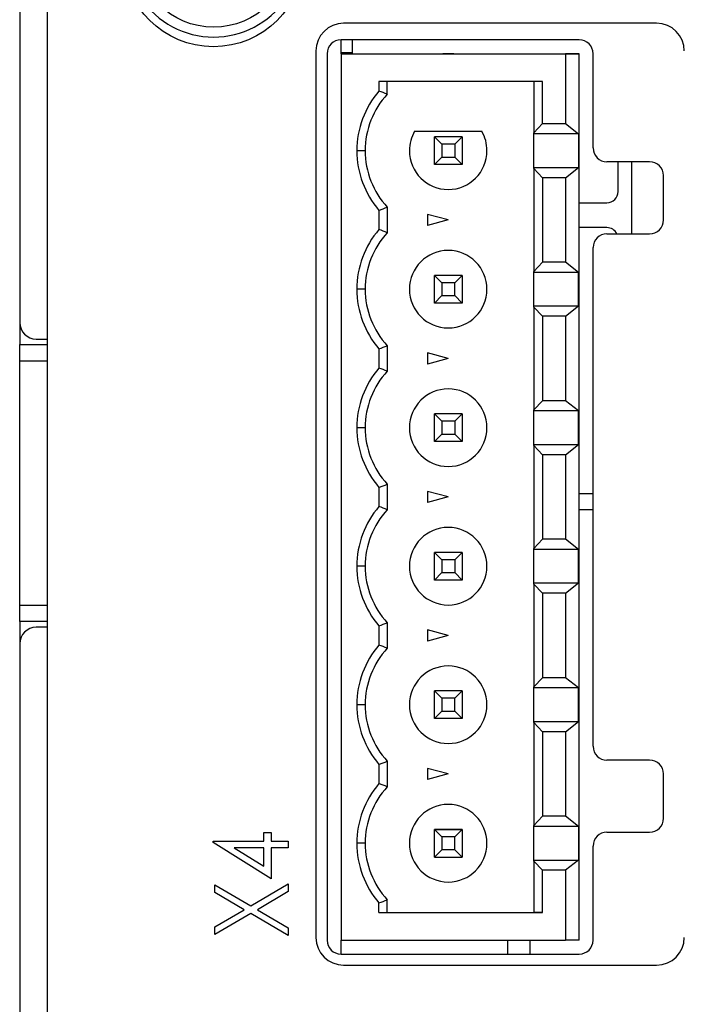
# Paper-space layout 'Sheet 2' of a CAD drawing. Header units: millimetres. Extents: x 0 to 420, y 0 to 297.
# Tile 20 of 48: x 170 to 194, y 99 to 135. Entities that reach past the tile are written whole.
import ezdxf

# ---------------------------------------------------------------- set-up
doc = ezdxf.new("R2010")
doc.units = ezdxf.units.MM

psp = doc.layouts.new('Sheet 2')

# ---------------------------------------------------------------- linework, layer by layer
at = {"color": 7, "linetype": 'Continuous', "lineweight": 25}
for p, q in [((169.69, 213.116), (169.69, 123.716)), ((170.685, 211.916), (170.685, 93.516)), ((192.685, 134.516), (181.385, 134.516)), ((181.291, 133.416), (181.291, 133.916)), ((189.891, 133.916), (181.291, 133.916)), ((181.691, 133.916), (181.691, 133.416)), ((181.691, 133.916), (181.691, 133.447)), ((181.691, 133.916), (181.691, 133.416)), ((180.385, 133.516), (180.385, 101.516)), ((180.791, 133.416), (180.791, 101.416)), ((181.691, 133.447), (181.291, 133.447)), ((181.291, 133.416), (189.391, 133.416)), ((181.291, 133.416), (181.291, 101.416)), ((181.291, 133.416), (188.961, 133.416)), ((184.961, 133.416), (185.362, 133.416)), ((185.161, 133.416), (184.961, 133.416)), ((185.362, 133.416), (185.161, 133.416)), ((188.961, 133.416), (189.891, 133.416)), ((189.391, 133.416), (189.391, 130.891)), ((189.891, 133.416), (189.391, 133.416)), ((189.891, 101.416), (189.891, 133.416)), ((190.391, 130.016), (190.391, 133.416)), ((188.566, 132.416), (182.661, 132.416)), ((182.661, 132.416), (182.661, 132.07)), ((182.961, 131.956), (182.961, 132.416)), ((188.255, 132.416), (188.255, 130.56)), ((188.566, 130.891), (188.566, 132.416)), ((188.255, 130.56), (188.566, 130.891)), ((188.566, 130.891), (189.391, 130.891)), ((189.391, 130.891), (189.865, 130.521)), ((183.949, 130.616), (186.374, 130.616)), ((188.255, 130.521), (188.255, 130.56)), ((189.865, 130.521), (188.255, 130.521)), ((188.255, 129.311), (188.255, 130.521)), ((189.865, 130.521), (189.865, 129.311)), ((184.929, 130.148), (184.661, 130.416)), ((185.661, 130.416), (184.661, 130.416)), ((184.661, 129.416), (184.661, 130.416)), ((185.394, 130.148), (184.929, 130.148)), ((184.929, 130.148), (184.929, 129.684)), ((185.394, 130.148), (185.661, 130.416)), ((185.394, 130.148), (185.394, 129.684)), ((185.661, 130.416), (185.661, 129.416)), ((182.161, 129.916), (181.861, 129.916)), ((184.661, 129.416), (184.929, 129.684)), ((185.661, 129.416), (184.661, 129.416)), ((184.929, 129.684), (185.394, 129.684)), ((185.661, 129.416), (185.394, 129.684)), ((192.432, 129.516), (190.891, 129.516)), ((191.291, 128.437), (191.291, 129.516)), ((191.791, 126.916), (191.791, 129.516)), ((188.255, 129.272), (188.255, 129.311)), ((188.255, 129.311), (189.865, 129.311)), ((188.566, 128.941), (188.255, 129.272)), ((188.255, 129.272), (188.255, 125.56)), ((189.391, 128.941), (189.865, 129.311)), ((189.391, 128.941), (188.566, 128.941)), ((188.566, 128.941), (188.566, 125.891)), ((189.391, 128.941), (189.391, 125.891)), ((192.932, 127.416), (192.932, 129.016)), ((189.891, 128.037), (190.891, 128.037)), ((182.661, 127.762), (182.661, 127.07)), ((182.961, 127.877), (182.961, 126.956)), ((185.161, 127.416), (184.411, 127.617)), ((184.411, 127.617), (184.411, 127.215)), ((185.161, 127.416), (184.411, 127.215)), ((190.891, 127.137), (189.891, 127.137)), ((190.891, 127.137), (189.891, 127.137)), ((190.891, 127.137), (190.891, 127.137)), ((190.891, 126.916), (192.432, 126.916)), ((190.391, 108.416), (190.391, 126.416)), ((188.255, 125.56), (188.566, 125.891)), ((189.391, 125.891), (188.566, 125.891)), ((189.865, 125.521), (189.391, 125.891)), ((188.255, 125.521), (188.255, 125.56)), ((189.865, 125.521), (188.255, 125.521)), ((188.255, 124.311), (188.255, 125.521)), ((189.865, 124.311), (189.865, 125.521)), ((184.661, 125.416), (184.929, 125.148)), ((185.661, 125.416), (184.661, 125.416)), ((184.661, 124.416), (184.661, 125.416)), ((185.394, 125.148), (184.929, 125.148)), ((184.929, 125.148), (184.929, 124.684)), ((185.394, 125.148), (185.661, 125.416)), ((185.394, 124.684), (185.394, 125.148)), ((185.661, 125.416), (185.661, 124.416)), ((182.161, 124.916), (181.861, 124.916)), ((184.661, 124.416), (184.929, 124.684)), ((185.661, 124.416), (184.661, 124.416)), ((184.929, 124.684), (185.394, 124.684)), ((185.661, 124.416), (185.394, 124.684)), ((188.255, 124.272), (188.255, 124.311)), ((188.255, 124.311), (189.865, 124.311)), ((188.255, 124.272), (188.255, 120.56)), ((188.566, 123.941), (188.255, 124.272)), ((189.391, 123.941), (189.865, 124.311)), ((188.566, 123.941), (188.566, 120.891)), ((189.391, 123.941), (188.566, 123.941)), ((189.391, 123.941), (189.391, 120.891)), ((169.691, 123.675), (169.691, 122.916)), ((170.29, 123.116), (170.685, 123.116)), ((169.691, 122.916), (170.685, 122.916)), ((169.691, 122.316), (169.691, 122.916)), ((182.661, 122.762), (182.661, 122.07)), ((182.961, 122.877), (182.961, 121.956)), ((169.691, 113.516), (169.691, 122.316)), ((185.161, 122.416), (184.411, 122.617)), ((184.411, 122.617), (184.411, 122.215)), ((185.161, 122.416), (184.411, 122.215)), ((188.255, 120.56), (188.566, 120.891)), ((189.391, 120.891), (188.566, 120.891)), ((189.865, 120.521), (189.391, 120.891)), ((188.255, 120.521), (188.255, 120.56)), ((189.865, 120.521), (188.255, 120.521)), ((188.255, 119.311), (188.255, 120.521)), ((189.865, 119.311), (189.865, 120.521)), ((184.661, 120.416), (184.929, 120.148)), ((185.661, 120.416), (184.661, 120.416)), ((184.661, 119.416), (184.661, 120.416)), ((185.394, 120.148), (184.929, 120.148)), ((184.929, 120.148), (184.929, 119.684)), ((185.394, 120.148), (185.661, 120.416)), ((185.394, 120.148), (185.394, 119.684)), ((185.661, 120.416), (185.661, 119.416)), ((182.161, 119.916), (181.861, 119.916)), ((184.661, 119.416), (184.929, 119.684)), ((184.929, 119.684), (185.394, 119.684)), ((185.661, 119.416), (185.394, 119.684)), ((185.661, 119.416), (184.661, 119.416)), ((188.255, 119.272), (188.255, 119.311)), ((188.255, 119.311), (189.865, 119.311)), ((188.255, 119.272), (188.255, 115.56)), ((188.566, 118.941), (188.255, 119.272)), ((189.391, 118.941), (189.865, 119.311)), ((188.566, 118.941), (188.566, 115.891)), ((189.391, 118.941), (188.566, 118.941)), ((189.391, 118.941), (189.391, 115.891)), ((182.661, 117.762), (182.661, 117.07)), ((182.961, 117.877), (182.961, 116.956)), ((185.161, 117.416), (184.411, 117.617)), ((184.411, 117.617), (184.411, 117.215)), ((185.161, 117.416), (184.411, 117.215)), ((189.891, 117.537), (190.391, 117.537)), ((189.891, 116.959), (190.391, 116.959)), ((188.255, 115.56), (188.566, 115.891)), ((189.391, 115.891), (188.566, 115.891)), ((189.865, 115.521), (189.391, 115.891)), ((188.255, 115.521), (188.255, 115.56)), ((189.865, 115.521), (188.255, 115.521)), ((188.255, 114.311), (188.255, 115.521)), ((189.865, 114.311), (189.865, 115.521)), ((184.661, 115.416), (184.929, 115.148)), ((184.661, 114.416), (184.661, 115.416)), ((185.661, 115.416), (184.661, 115.416)), ((185.394, 115.148), (185.661, 115.416)), ((185.661, 115.416), (185.661, 114.416)), ((182.161, 114.916), (181.861, 114.916)), ((184.929, 115.148), (184.929, 114.684)), ((185.394, 115.148), (184.929, 115.148)), ((185.394, 115.148), (185.394, 114.684)), ((184.661, 114.416), (184.929, 114.684)), ((184.929, 114.684), (185.394, 114.684)), ((185.661, 114.416), (185.394, 114.684)), ((185.661, 114.416), (184.661, 114.416)), ((188.255, 114.272), (188.255, 114.311)), ((188.255, 114.311), (189.865, 114.311)), ((188.566, 113.941), (188.255, 114.272)), ((188.255, 114.272), (188.255, 110.56)), ((189.391, 113.941), (189.865, 114.311)), ((189.391, 113.941), (188.566, 113.941)), ((188.566, 113.941), (188.566, 110.891)), ((189.391, 113.941), (189.391, 110.891)), ((169.691, 112.916), (169.691, 113.516)), ((170.685, 112.916), (169.691, 112.916)), ((169.691, 112.916), (169.691, 112.157)), ((170.685, 112.716), (170.29, 112.716)), ((182.661, 112.762), (182.661, 112.07)), ((182.961, 112.877), (182.961, 111.956)), ((185.161, 112.416), (184.411, 112.617)), ((184.411, 112.617), (184.411, 112.215)), ((185.161, 112.416), (184.411, 112.215)), ((169.69, 112.116), (169.69, 90.516)), ((188.255, 110.56), (188.566, 110.891)), ((189.391, 110.891), (188.566, 110.891)), ((189.865, 110.521), (189.391, 110.891)), ((188.255, 110.521), (188.255, 110.56)), ((184.661, 110.416), (184.929, 110.148)), ((184.661, 109.416), (184.661, 110.416)), ((185.661, 110.416), (184.661, 110.416)), ((185.394, 110.148), (185.661, 110.416)), ((185.661, 110.416), (185.661, 109.416)), ((189.865, 110.521), (188.255, 110.521)), ((188.255, 109.311), (188.255, 110.521)), ((189.865, 109.311), (189.865, 110.521)), ((182.161, 109.916), (181.861, 109.916)), ((184.929, 110.148), (184.929, 109.684)), ((185.394, 110.148), (184.929, 110.148)), ((185.394, 109.684), (185.394, 110.148)), ((184.661, 109.416), (184.929, 109.684)), ((184.929, 109.684), (185.394, 109.684)), ((185.661, 109.416), (185.394, 109.684)), ((185.661, 109.416), (184.661, 109.416)), ((188.255, 109.272), (188.255, 109.311)), ((188.255, 109.311), (189.865, 109.311)), ((188.255, 109.272), (188.255, 105.56)), ((188.566, 108.941), (188.255, 109.272)), ((189.391, 108.941), (189.865, 109.311)), ((188.566, 108.941), (188.566, 105.891)), ((189.391, 108.941), (188.566, 108.941)), ((189.391, 108.941), (189.391, 105.891)), ((182.661, 107.762), (182.661, 107.07)), ((182.961, 107.877), (182.961, 106.956)), ((192.432, 107.916), (190.891, 107.916)), ((185.161, 107.416), (184.411, 107.617)), ((184.411, 107.617), (184.411, 107.215)), ((185.161, 107.416), (184.411, 107.215)), ((192.932, 105.816), (192.932, 107.416)), ((188.255, 105.56), (188.566, 105.891)), ((188.255, 105.521), (188.255, 105.56)), ((189.391, 105.891), (188.566, 105.891)), ((189.865, 105.521), (189.391, 105.891)), ((178.503, 104.994), (178.503, 105.299)), ((178.503, 105.299), (178.774, 105.299)), ((178.774, 105.299), (178.774, 104.994)), ((184.661, 105.416), (184.929, 105.148)), ((185.661, 105.416), (184.661, 105.416)), ((184.661, 104.416), (184.661, 105.416)), ((184.661, 105.416), (185.661, 105.416)), ((185.394, 105.148), (185.661, 105.416)), ((185.661, 105.416), (185.661, 104.416)), ((189.865, 105.521), (188.255, 105.521)), ((188.255, 104.311), (188.255, 105.521)), ((189.865, 105.521), (189.865, 104.311)), ((190.891, 105.316), (192.432, 105.316)), ((176.671, 104.946), (176.671, 104.994)), ((176.671, 104.994), (178.503, 104.994)), ((178.774, 103.637), (176.671, 104.946)), ((178.774, 104.994), (179.385, 104.994)), ((179.385, 104.994), (179.385, 104.756)), ((182.161, 104.916), (181.861, 104.916)), ((185.394, 105.148), (184.929, 105.148)), ((184.929, 105.148), (184.929, 104.684)), ((185.394, 104.684), (185.394, 105.148)), ((178.503, 104.756), (177.433, 104.756)), ((177.433, 104.756), (178.503, 104.091)), ((178.503, 104.091), (178.503, 104.756)), ((179.385, 104.756), (178.774, 104.756)), ((178.774, 104.756), (178.774, 103.637)), ((184.929, 104.684), (184.661, 104.416)), ((185.394, 104.684), (184.929, 104.684)), ((185.394, 104.684), (185.661, 104.416)), ((190.391, 101.416), (190.391, 104.816)), ((184.661, 104.416), (185.661, 104.416)), ((188.255, 104.272), (188.255, 104.311)), ((188.255, 104.311), (189.865, 104.311)), ((188.566, 103.941), (188.255, 104.272)), ((188.255, 104.272), (188.255, 102.416)), ((189.865, 104.311), (189.391, 103.941)), ((188.566, 102.416), (188.566, 103.941)), ((189.391, 103.941), (188.566, 103.941)), ((189.391, 103.941), (189.391, 101.416)), ((178.033, 102.658), (179.385, 103.45)), ((179.385, 103.45), (179.385, 103.17)), ((176.739, 103.136), (176.739, 103.417)), ((176.739, 103.417), (178.033, 102.658)), ((177.794, 102.518), (176.739, 103.136)), ((179.385, 103.17), (178.272, 102.518)), ((182.661, 102.416), (182.661, 102.762)), ((182.961, 102.416), (182.961, 102.877)), ((176.739, 101.899), (177.794, 102.518)), ((178.033, 102.378), (176.739, 101.619)), ((179.385, 101.585), (178.033, 102.378)), ((178.272, 102.518), (179.385, 101.865)), ((182.661, 102.416), (188.566, 102.416)), ((182.661, 102.416), (182.961, 102.416)), ((182.961, 102.416), (188.255, 102.416)), ((188.566, 102.416), (188.255, 102.416)), ((176.739, 101.619), (176.739, 101.899)), ((179.385, 101.865), (179.385, 101.585)), ((181.291, 100.916), (181.291, 101.416)), ((181.291, 101.416), (189.391, 101.416)), ((188.111, 101.416), (188.111, 100.916)), ((189.891, 101.416), (189.391, 101.416)), ((181.291, 100.916), (189.891, 100.916)), ((181.385, 100.516), (192.685, 100.516))]:
    psp.add_line(p, q, dxfattribs=at)
at = {"color": 8, "linetype": 'Continuous', "lineweight": 25}
for p, q in [((170.685, 122.316), (169.691, 122.316)), ((169.691, 113.516), (170.685, 113.516)), ((187.311, 100.916), (187.311, 101.416))]:
    psp.add_line(p, q, dxfattribs=at)
at = {"color": 7, "linetype": 'Continuous', "lineweight": 25}
for centre, radius in [((176.685, 136.916), 3.25), ((176.691, 137.166), 2.794)]:
    psp.add_circle(centre, radius, dxfattribs=at)
for centre, radius, start, end in [((176.69, 137.166), 3.15, 157.3865, 270), ((176.69, 137.166), 3.15, 270, 20.3958), ((181.385, 133.516), 1, 90, 180), ((192.685, 133.516), 1, 0, 90), ((181.291, 133.416), 0.5, 90, 180), ((189.891, 133.416), 0.5, 0, 90), ((185.161, 129.916), 3.3, 139.2509, 180), ((185.161, 129.916), 3, 137.1666, 180), ((185.161, 129.916), 1.4, 150, 180), ((185.161, 129.916), 1.4, 150, 180), ((185.161, 129.916), 1.4, 0, 30), ((185.161, 129.916), 1.4, 0, 30), ((185.161, 129.916), 3.3, 180, 220.7491), ((185.161, 129.916), 3, 180, 222.8334), ((185.161, 129.916), 3, 180, 222.8334), ((185.161, 129.916), 1.4, 180, 0), ((190.891, 130.016), 0.5, 180, 270), ((192.432, 129.016), 0.5, 0, 90), ((190.891, 128.437), 0.4, 270, 0), ((192.432, 127.416), 0.5, 270, 360), ((185.161, 124.916), 3.3, 139.2509, 180), ((185.161, 124.916), 3, 137.1666, 180), ((190.891, 126.416), 0.5, 90, 180), ((190.891, 126.737), 0.4, 26.6802, 90), ((190.891, 126.737), 0.4, 26.6799, 90), ((185.161, 124.916), 1.4, 0, 180), ((185.161, 124.916), 1.4, 0, 180), ((185.161, 124.916), 3.3, 180, 220.7491), ((185.161, 124.916), 3, 180, 222.8334), ((185.161, 124.916), 3, 180, 222.8334), ((185.161, 124.916), 1.4, 180, 0), ((170.29, 123.716), 0.6, 180, 270), ((185.161, 119.916), 3.3, 139.2509, 180), ((185.161, 119.916), 3, 137.1666, 180), ((185.161, 119.916), 1.4, 0, 180), ((185.161, 119.916), 1.4, 0, 180), ((185.161, 119.916), 3.3, 180, 220.7491), ((185.161, 119.916), 3, 180, 222.8334), ((185.161, 119.916), 3, 180, 222.8334), ((185.161, 119.916), 1.4, 180, 0), ((185.161, 114.916), 3.3, 139.2509, 180), ((185.161, 114.916), 3, 137.1666, 180), ((185.161, 114.916), 1.4, 0, 180), ((185.161, 114.916), 1.4, 0, 180), ((185.161, 114.916), 3.3, 180, 220.7491), ((185.161, 114.916), 3, 180, 222.8334), ((185.161, 114.916), 3, 180, 222.8334), ((185.161, 114.916), 1.4, 180, 0), ((170.29, 112.116), 0.6, 90, 180), ((185.161, 109.916), 3.3, 139.2509, 180), ((185.161, 109.916), 3, 137.1666, 180), ((185.161, 109.916), 1.4, 0, 180), ((185.161, 109.916), 1.4, 0, 180), ((185.161, 109.916), 3.3, 180, 220.7491), ((185.161, 109.916), 3, 180, 222.8334), ((185.161, 109.916), 3, 180, 222.8334), ((185.161, 109.916), 1.4, 180, 0), ((190.891, 108.416), 0.5, 180, 270), ((192.432, 107.416), 0.5, 0, 90), ((185.161, 104.916), 3.3, 139.2509, 180), ((185.161, 104.916), 3, 137.1666, 180), ((185.161, 104.916), 1.4, 0, 180), ((185.161, 104.916), 1.4, 0, 180), ((192.432, 105.816), 0.5, 270, 0), ((190.891, 104.816), 0.5, 90, 180), ((185.161, 104.916), 3.3, 180, 220.7491), ((185.161, 104.916), 3, 180, 222.8334), ((185.161, 104.916), 3, 180, 222.8334), ((185.161, 104.916), 1.4, 180, 0), ((181.385, 101.516), 1, 180, 270), ((181.291, 101.416), 0.5, 180, 270), ((189.891, 101.416), 0.5, 270, 360), ((192.685, 101.516), 1, 270, 0)]:
    psp.add_arc(centre, radius, start, end, dxfattribs=at)
for points in [[(182.961, 131.956), (182.861, 131.995), (182.761, 132.033), (182.661, 132.07)], [(182.661, 127.762), (182.761, 127.799), (182.861, 127.838), (182.961, 127.877)], [(182.961, 126.956), (182.861, 126.995), (182.761, 127.033), (182.661, 127.07)], [(182.661, 122.762), (182.761, 122.799), (182.861, 122.838), (182.961, 122.877)], [(182.961, 121.956), (182.861, 121.995), (182.761, 122.033), (182.661, 122.07)], [(182.661, 117.762), (182.761, 117.799), (182.861, 117.838), (182.961, 117.877)], [(182.961, 116.956), (182.861, 116.995), (182.761, 117.033), (182.661, 117.07)], [(182.661, 112.762), (182.761, 112.799), (182.861, 112.838), (182.961, 112.877)], [(182.961, 111.956), (182.861, 111.995), (182.761, 112.033), (182.661, 112.07)], [(182.661, 107.762), (182.761, 107.799), (182.861, 107.838), (182.961, 107.877)], [(182.961, 106.956), (182.861, 106.995), (182.761, 107.033), (182.661, 107.07)], [(182.661, 102.762), (182.761, 102.799), (182.861, 102.838), (182.961, 102.877)]]:
    psp.add_open_spline(points, degree=3, dxfattribs=at)

doc.saveas('drawing.dxf')
